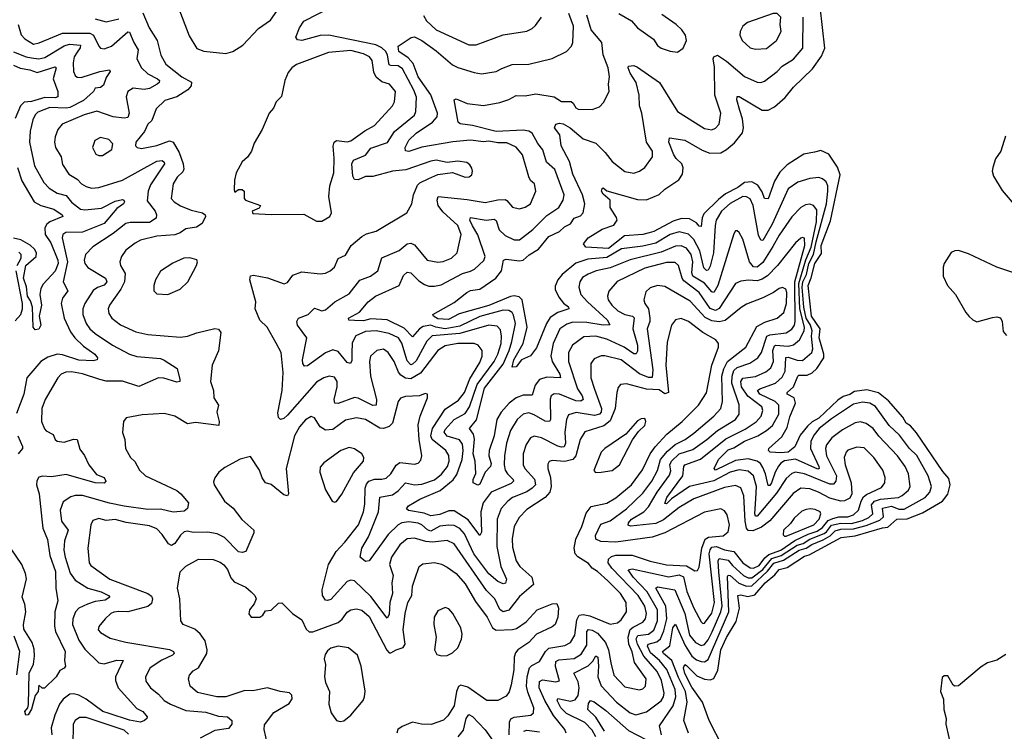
# Model space of a CAD drawing. Extents: x 1954683 to 2060285, y 904798 to 1016299.
# Tile 213 of 256: x 1967329 to 1972757, y 983395 to 987321. Entities that reach past the tile are written whole.
import ezdxf

# ---------------------------------------------------------------- set-up
doc = ezdxf.new("R2010")
doc.units = 0

msp = doc.modelspace()

# ---------------------------------------------------------------- linework, layer by layer
at = {"layer": '0CON10XD'}
for points in [[(1968200, 987395), (1968262.4, 987232.4), (1968305, 987161.2), (1968345, 987146.2), (1968465, 987133.8)], [(1968465, 987133.8), (1968503.9, 987146.1), (1968559.1, 987180.9), (1968645, 987271.2), (1968711.7, 987318.3), (1968771.4, 987405)], [(1970812.9, 984775), (1970845.9, 984834.1), (1970862.3, 984895), (1970900.4, 984939.6), (1970943, 984977), (1970996.8, 985005), (1971045, 985039), (1971155, 985133.4), (1971193.4, 985175), (1971203.7, 985215), (1971200.2, 985355), (1971210.5, 985395), (1971231.5, 985435), (1971331.8, 985515), (1971392, 985628), (1971437.2, 985652.8), (1971505, 985673.3), (1971540.9, 985705), (1971555.9, 985755), (1971557.6, 985815), (1971552.9, 985835), (1971535, 985843.3), (1971515, 985837.7), (1971484.8, 985815.2), (1971425, 985786.7), (1971335, 985751.8), (1971306.8, 985733.2), (1971218, 985662), (1971185, 985653.8), (1971145, 985659), (1971108.2, 985678.2), (1971025, 985768.6), (1970885, 985849.6), (1970845, 985853.5), (1970805, 985841.1), (1970780.9, 985819.1), (1970770.6, 985775), (1970775.5, 985755), (1970794.8, 985724.8), (1970802.9, 985675), (1970802.2, 985655), (1970788.2, 985615), (1970819.6, 985389.6), (1970815, 985346.4), (1970795, 985346.7), (1970745, 985367.3), (1970645, 985443.9), (1970555, 985467.1), (1970535, 985466.1), (1970495, 985450), (1970476.8, 985425), (1970477.2, 985345), (1970497.8, 985282.2), (1970536.2, 985175), (1970534.8, 985155), (1970524.6, 985145), (1970497.6, 985137.6), (1970396.2, 985153.8), (1970355, 985140), (1970342.5, 985115), (1970334.8, 985045), (1970338.3, 984985), (1970330.5, 984965), (1970315, 984962), (1970295, 984967.6), (1970205, 985014.3), (1970165, 985022.7), (1970145, 985014.5), (1970121.9, 984978.1), (1970104.7, 984925), (1970104.7, 984865), (1970112.8, 984845), (1970166.3, 984786.3), (1970171.8, 984755), (1970155, 984735.9), (1970124.3, 984715.7), (1970045.5, 984684.5), (1970019.6, 984665), (1969984.1, 984625), (1969961, 984565), (1969958.6, 984415), (1969981.9, 984305), (1970013.4, 984235), (1970007.1, 984212.9), (1969995, 984208.9), (1969965, 984221.6), (1969915, 984262.9), (1969832.3, 984375), (1969781.9, 984485), (1969755, 984514.8), (1969725, 984530.6), (1969695, 984533.1), (1969645, 984526.3), (1969595, 984499.7), (1969576.3, 984506.3), (1969545, 984534.3), (1969525, 984543.2), (1969475, 984551.1), (1969435, 984545.6), (1969415, 984534.8), (1969359.9, 984480.1), (1969255, 984336), (1969235, 984331.9), (1969206.2, 984355), (1969215.4, 984405), (1969251.9, 984468.1), (1969306.8, 984605), (1969313.6, 984686.4), (1969385, 984699.7), (1969415, 984721.9), (1969455, 984766.7), (1969505, 984754.7), (1969545, 984758.2), (1969615, 984783.2), (1969655, 984813.5), (1969687, 984855), (1969697, 984885), (1969695, 984917.1), (1969677.5, 984945), (1969603, 985005), (1969595.8, 985025), (1969604.3, 985065), (1969675, 985172.7), (1969748.4, 985221.6), (1969781, 985265), (1969810.9, 985339.1), (1969865, 985428.9), (1969877.8, 985465), (1969879.2, 985495), (1969856.1, 985526.1), (1969834.6, 985534.6), (1969744.8, 985534.8), (1969675, 985521.6), (1969633.5, 985495), (1969538.6, 985371.4), (1969485, 985339), (1969455, 985343), (1969430.1, 985360.1), (1969416.8, 985376.8), (1969394.1, 985435.9), (1969360.8, 985485), (1969335, 985503.1), (1969298, 985495), (1969262.2, 985465), (1969257.5, 985435), (1969262.1, 985355), (1969296.5, 985225), (1969294, 985195), (1969275, 985192.8), (1969195, 985233), (1969175, 985237), (1969085, 985203.4), (1969065.5, 985205.5), (1969063.1, 985225), (1969080, 985295), (1969079.7, 985325), (1969065, 985348.8), (1969035, 985353.9), (1969005.3, 985344.7), (1968965, 985320.8), (1968805, 985139.1), (1968785, 985121.1), (1968765.9, 985115.9), (1968755, 985126.7), (1968751.5, 985151.5), (1968775.3, 985275.3), (1968781.6, 985375), (1968771.2, 985485), (1968743.3, 985536.7), (1968693.5, 985625), (1968653.5, 985663.5), (1968627.9, 985725), (1968630.4, 985765), (1968597.1, 985885), (1968602.2, 985907.8), (1968618.1, 985911.9), (1968695, 985897.1), (1968786.4, 985863.6), (1968805, 985870.8), (1968835, 985910.5), (1968885, 985930), (1968985, 985919.5), (1969015, 985923.3), (1969041.2, 985935), (1969065, 985956.2), (1969085, 986004), (1969125, 986022), (1969156.9, 986075), (1969214.3, 986125), (1969240.9, 986139.1), (1969295, 986154.5), (1969463.8, 986255), (1969491.1, 986305), (1969499.1, 986355), (1969522, 986408), (1969535, 986420.4), (1969584.7, 986445.3), (1969635, 986466.4), (1969715, 986478.5), (1969785, 986452.2), (1969806.9, 986453.1), (1969821.9, 986465), (1969826, 986485), (1969821.7, 986501.7), (1969810.6, 986520.6), (1969793.6, 986533.6), (1969745, 986540), (1969685, 986533.1), (1969625, 986546), (1969595, 986540.8), (1969457.1, 986492.9), (1969385, 986485.9), (1969275, 986454.8), (1969235, 986455.6), (1969195, 986437.9), (1969175, 986440), (1969165, 986456.7), (1969160.9, 986525), (1969169.4, 986545), (1969235, 986574), (1969265, 986611.2), (1969356.6, 986643.4), (1969395.5, 986704.5), (1969505.9, 986794.1), (1969513.1, 986815), (1969516.7, 986893.3), (1969502, 986932), (1969439.4, 987049.4), (1969415, 987066.7), (1969375, 987067.2), (1969365, 987072.5), (1969356.8, 987125), (1969347, 987145), (1969325.3, 987165.3), (1969292.6, 987182.6), (1969033.8, 987236.2), (1968986, 987234), (1968885, 987206.5), (1968860.2, 987210.2), (1968851.9, 987225), (1968870.9, 987275), (1968895, 987311.8), (1969065, 987398.7)], [(1971205, 983307.5), (1971130.5, 983455), (1971093.8, 983555), (1971035, 983637.8), (1970995, 983713.3), (1970988.4, 983745), (1970995, 983763.1), (1971005, 983758.5), (1971061.5, 983701.5), (1971105, 983683.1), (1971135, 983678.9), (1971155, 983686.5), (1971178.4, 983731.6), (1971195, 983844.2), (1971225, 983913.1), (1971278.6, 984001.4), (1971297.7, 984075), (1971288.1, 984145), (1971305, 984148.6), (1971342.1, 984137.9), (1971381.9, 984148.1), (1971438.9, 984215), (1971491.3, 984258.7), (1971515, 984288.4), (1971560.5, 984299.5), (1971655, 984361.8), (1971680.6, 984369.4), (1971858.1, 984465), (1971935, 984472.7), (1972085, 984517.6), (1972115, 984520.4), (1972165, 984564.5), (1972222.1, 984567.9), (1972305, 984600), (1972416, 984664), (1972446, 984704), (1972457.9, 984755), (1972450.3, 984790.3), (1972417.4, 984827.4), (1972272, 985042), (1972239.7, 985079.7), (1972215.6, 985095), (1972197.5, 985127.5), (1972118.5, 985218.5), (1972062.5, 985262.5), (1971998.1, 985278.1), (1971930.5, 985269.5), (1971905, 985253.7), (1971867.9, 985242.1), (1971838.6, 985221.4), (1971735, 985121.8), (1971697.2, 985102.8), (1971671, 985079), (1971631.9, 985028.1), (1971601.5, 984965), (1971565, 984935.4), (1971525, 984931), (1971466.7, 984935), (1971456.2, 984945), (1971459.2, 984955), (1971530.3, 985019.8), (1971559.8, 985070.2), (1971575, 985130), (1971605.6, 985205), (1971598.2, 985235), (1971560, 985255), (1971559.1, 985265), (1971595.4, 985294.6), (1971619.4, 985355), (1971625, 985360), (1971670.3, 985359.7), (1971697.5, 985372.5), (1971722.8, 985397.3), (1971761.3, 985455), (1971761.6, 985475), (1971735.4, 985565), (1971741.4, 985615), (1971694, 985685), (1971674.9, 985855), (1971692.7, 985897.3), (1971712.8, 985975), (1971748.3, 986031.7), (1971747.8, 986075), (1971799, 986211), (1971852.5, 986465), (1971838, 986508), (1971788.7, 986578.7), (1971745, 986600), (1971710.3, 986590.3), (1971651.3, 986578.7), (1971559.3, 986520.7), (1971520.3, 986479.7), (1971489.3, 986430.7), (1971455, 986331.9), (1971435, 986334.4), (1971421.7, 986371.7), (1971398.5, 986408.5), (1971365, 986426.4), (1971325, 986422.5), (1971287.3, 986395), (1971219.7, 986360.2), (1971180.7, 986329.3), (1971100.7, 986249.3), (1971091.7, 986228.3), (1971085, 986180), (1971075, 986181.1), (1971059.8, 986199.8), (1971021.9, 986221.9), (1970976.9, 986223.1), (1970930.9, 986209.1), (1970825, 986153.1), (1970798.8, 986145), (1970765, 986135.6), (1970662.2, 986127.8), (1970575, 986059.1), (1970450, 986065), (1970438, 986085), (1970462, 986118), (1970540, 986165), (1970603.6, 986186.4), (1970622.5, 986215), (1970619.7, 986229.7), (1970584.4, 986285), (1970584.3, 986324.3), (1970545, 986358.8), (1970536.2, 986375), (1970540, 986390), (1970545, 986393.3), (1970565.9, 986375.9), (1970735, 986329.4), (1970785, 986327.1), (1970853.3, 986356.7), (1970884.6, 986385.4), (1970963.4, 986436.6), (1970982.1, 986467.9), (1970985.7, 986504.3), (1970980, 986525), (1970947.5, 986555), (1970935, 986576), (1970906.7, 986645), (1970910.3, 986669.7), (1970995, 986656.2), (1971090.7, 986600.7), (1971133.6, 986583.6), (1971195, 986585.5), (1971226.2, 986603.8), (1971268.9, 986641.1), (1971313.8, 986696.2), (1971318.5, 986725), (1971313.3, 986773.3), (1971299.8, 986819.8), (1971281.9, 986878.1), (1971285, 986897.1), (1971295, 986896.5), (1971421.4, 986821.4), (1971455, 986822.2), (1971489.8, 986840.2), (1971548.1, 986891.9), (1971595, 986947.8), (1971699.7, 987050.3), (1971749.8, 987120.2), (1971766.6, 987163.4), (1971742.3, 987392.3)], [(1968008.7, 987358.7), (1968043.1, 987275), (1968086.1, 987206.1), (1968107.5, 987125), (1968135, 987075.6), (1968222.9, 987005), (1968275.3, 986975.3), (1968274, 986955), (1968255.4, 986934.6), (1968195, 986895.8), (1968130, 986875), (1968080.9, 986829.1), (1968056.9, 986765), (1968036.2, 986743.8), (1968016.7, 986703.3), (1967970, 986645), (1967967.5, 986625), (1967977.5, 986615), (1968000.3, 986609.7), (1968085, 986627.5), (1968155, 986652.3), (1968175, 986645.3), (1968207.7, 986587.7), (1968230.1, 986525), (1968234, 986496), (1968229.1, 986480.9), (1968197.9, 986452.1), (1968175.6, 986415), (1968164.6, 986335), (1968181.5, 986315), (1968215, 986293.3), (1968275, 986270), (1968336.7, 986255), (1968352, 986245), (1968353.1, 986235), (1968335, 986195.6), (1968303.8, 986176.2), (1968245, 986167.4), (1968214.5, 986145.5), (1968185, 986134.2), (1968084.4, 986125.6), (1967995, 986103.8), (1967965, 986088.5), (1967915, 986048.5), (1967890, 986015), (1967880.9, 985985), (1967885.4, 985965), (1967910.5, 985920.5), (1967906.3, 985875), (1967886.6, 985833.4), (1967824.6, 985745), (1967817.1, 985725), (1967819.8, 985699.8), (1967836.5, 985675), (1967885, 985637.7), (1967968.9, 985598.9), (1968035, 985584.6), (1968215, 985570), (1968255, 985574.6), (1968305, 985593.8), (1968405, 985617.5), (1968425, 985612.9), (1968437.3, 985595), (1968425.4, 985494.6), (1968389.5, 985415), (1968381.8, 985325), (1968397.8, 985275), (1968399.5, 985235), (1968424.4, 985195), (1968416.2, 985155), (1968428.8, 985105), (1968427.1, 985082.9), (1968298.1, 985098.1), (1968255, 985090.6), (1968185, 985134), (1968125, 985147.5), (1968005, 985141.1), (1967916.4, 985123.6), (1967901.2, 985105), (1967896.1, 985043.9), (1967909.2, 985005), (1967912, 984955), (1967940, 984905), (1967963, 984883), (1967989.4, 984835), (1968023.1, 984805), (1968195, 984722.9), (1968217.5, 984705), (1968260, 984655), (1968254, 984625), (1968235, 984610), (1968175, 984604.6), (1968105, 984620.9), (1968035, 984619.4), (1967905, 984637.3), (1967823.8, 984653.8), (1967675, 984696.1), (1967635, 984695.8), (1967610.9, 984689.1), (1967568.9, 984661.1), (1967552, 984615), (1967560, 984555), (1967597, 984505), (1967575.3, 984445), (1967573, 984395), (1967579.3, 984355), (1967607.5, 984267.5), (1967635, 984228.2), (1967705.6, 984185), (1967777.8, 984165), (1967818.1, 984145), (1967825.6, 984135), (1967800.7, 984119.3), (1967745, 984110.7), (1967703.7, 984096.3), (1967655.2, 984074.8), (1967636, 984055), (1967622.4, 984015), (1967620.6, 983985), (1967655, 983897.8), (1967687.8, 983847.8), (1967765, 983773.1), (1967795, 983767.2), (1967865, 983786.7), (1967899.2, 983785), (1967856.9, 983695), (1967857.2, 983675), (1967871.1, 983635), (1967975, 983520.5), (1968007.1, 983505), (1968032.5, 983475), (1968030, 983465), (1968017.5, 983455), (1967995, 983446.2), (1967935, 983455.7), (1967822.5, 983492.5), (1967786.8, 983505), (1967695, 983573.3), (1967655, 983595.2), (1967625, 983601.8), (1967605, 983599.1), (1967567.8, 983572.2), (1967549.2, 983545), (1967523, 983485), (1967503.2, 983415), (1967506.2, 983375)], [(1967745, 987325.7), (1967805, 987309.7), (1967875, 987325.9)], [(1971369.8, 984500.2), (1971345, 984503.1), (1971335.4, 984515.4), (1971327.5, 984555), (1971321.2, 984695), (1971305, 984738.2), (1971275, 984751.6), (1971215, 984740.4), (1971045, 984677.7), (1970965, 984630), (1970878.8, 984561.2), (1970835, 984542.1), (1970696, 984526), (1970682.5, 984532.5), (1970685.3, 984545), (1970702.4, 984565), (1970769.1, 984605), (1970795, 984633.4), (1970843.4, 984715), (1970911.9, 984808.1), (1970918.1, 984831.9), (1970912.9, 984865), (1970921.7, 984885), (1970964.9, 984925.1), (1971040.2, 984949.8), (1971116.6, 985005), (1971176.4, 985053.6), (1971274.6, 985115), (1971294.6, 985145), (1971294.6, 985195.4), (1971254.6, 985315), (1971255.8, 985354.2), (1971265, 985385.2), (1971285, 985401.9), (1971354.9, 985425.1), (1971397.6, 985455), (1971417.6, 985485), (1971447.5, 985575), (1971465, 985582.4), (1971555, 985592.7), (1971585, 985612.6), (1971600, 985635), (1971604.3, 985655.7), (1971601.4, 985875), (1971657.6, 986075), (1971655.8, 986115.8), (1971645, 986120), (1971635, 986115.5), (1971605, 986089.1), (1971506.4, 985965), (1971452.2, 985907.8), (1971421.4, 985888.6), (1971395, 985880), (1971346.3, 985883.7), (1971305, 985878.8), (1971275, 985866), (1971185, 985728.1), (1971165, 985715.9), (1971135, 985727.7), (1971075.6, 985815), (1970990.4, 985880.4), (1970980.6, 985895), (1970960.3, 985965), (1970941.8, 985981.8), (1970895, 985980.6), (1970775, 985950.8), (1970623.2, 985876.8), (1970577, 985823), (1970569.6, 985795), (1970572.9, 985775), (1970593.9, 985745), (1970626.1, 985715), (1970665, 985694), (1970706.7, 985685), (1970716.2, 985676.2), (1970709.8, 985615), (1970733.9, 985525), (1970735, 985492.5), (1970728.3, 985478.3), (1970715, 985476.7), (1970660.8, 985515), (1970565, 985557.7), (1970505, 985574.4), (1970438.6, 985571.4), (1970375.6, 985524.4), (1970355.3, 985485), (1970354.7, 985435), (1970404.4, 985285), (1970430.5, 985245), (1970434.6, 985225), (1970423.2, 985216.8), (1970395, 985218.9), (1970305, 985255.2), (1970275, 985256.6), (1970258.8, 985245), (1970252.5, 985227.5), (1970255.9, 985115), (1970250, 985105), (1970225, 985106.8), (1970165, 985141.6), (1970135, 985152.2), (1970105, 985143.9), (1970071.1, 985115), (1970034.7, 985055), (1970012.3, 984985), (1970001.7, 984915), (1969999.6, 984865), (1970005.9, 984835.9), (1970017.8, 984815), (1970050, 984785), (1970051.5, 984775), (1970037.5, 984762.5), (1969928.5, 984715), (1969883.5, 984655), (1969870.9, 984605), (1969875.7, 984494.3), (1969865, 984475.8), (1969801.4, 984561.4), (1969725, 984611.9), (1969695, 984610.7), (1969645, 984591.6), (1969595, 984582.9), (1969558, 984598), (1969473.3, 984613.3), (1969462.2, 984622.2), (1969471.7, 984638.3), (1969535, 984675.8), (1969647.4, 984722.6), (1969717.8, 984782.2), (1969738.9, 984811.1), (1969769, 984895), (1969773.8, 984945), (1969769.4, 984979.4), (1969753.8, 985003.8), (1969685, 985024), (1969668.9, 985045), (1969675, 985060.3), (1969725, 985115.7), (1969785, 985148.4), (1969808, 985185), (1969851.8, 985308.2), (1969944.5, 985435), (1969965.1, 985475), (1969982.7, 985535), (1969985.2, 985575.2), (1969979.3, 985609.3), (1969960.4, 985630.4), (1969915, 985636.3), (1969755, 985589.1), (1969603.1, 985576.9), (1969573.1, 985546.9), (1969515, 985439.5), (1969495, 985419.5), (1969485, 985417.1), (1969465, 985437.9), (1969435, 985537.1), (1969417.5, 985565), (1969365, 985589.1), (1969295, 985605.2), (1969235, 985600.9), (1969182.7, 985577.3), (1969161.2, 985538.8), (1969160.7, 985480.7), (1969159.3, 985440.7), (1969152.5, 985425), (1969135, 985430.4), (1969085, 985489.7), (1969055, 985499.6), (1969015, 985483.3), (1968915, 985410.5), (1968900, 985410), (1968890.5, 985425), (1968888.9, 985445), (1968912.8, 985565), (1968861.2, 985635), (1968856.7, 985655), (1968866.2, 985673.8), (1968918.9, 985695), (1968955, 985730), (1968995, 985715.5), (1969015, 985720.5), (1969066.6, 985763.4), (1969145, 985808.5), (1969205, 985883.3), (1969262.9, 985905), (1969303.6, 985935), (1969325, 986006.5), (1969421.7, 986048.3), (1969465, 986084.7), (1969485, 986087.5), (1969505, 986078.9), (1969575, 985993.6), (1969635, 985982.3), (1969663.2, 985986.8), (1969710, 986005), (1969740, 986035), (1969762.8, 986135), (1969744.7, 986185), (1969661.5, 986261.5), (1969635.9, 986295), (1969630.3, 986325), (1969635.4, 986344.6), (1969795, 986329.2), (1969895, 986311.7), (1969965, 986326.8), (1970005, 986328.7), (1970015, 986324.1), (1970045, 986286.4), (1970085, 986278.1), (1970115, 986285.6), (1970144.2, 986305), (1970174.4, 986375), (1970167.1, 986415), (1970145, 986433.8), (1970135, 986453.3), (1970100.8, 986575), (1970066.8, 986616.8), (1970015, 986640.5), (1969965, 986641.2), (1969915, 986651), (1969885, 986647.7), (1969815, 986656.6), (1969717.6, 986647.6), (1969545, 986618.3), (1969475, 986593.3), (1969455, 986598), (1969454.1, 986615), (1969473.7, 986656.3), (1969514.9, 986695.1), (1969604.7, 986755), (1969629.7, 986785), (1969632.2, 986805), (1969596.3, 986906.3), (1969526.6, 987005), (1969498.6, 987078.6), (1969471.1, 987111.1), (1969419.2, 987145), (1969415, 987173.8), (1969486.7, 987223.3), (1969505, 987226.2), (1969545.6, 987205), (1969625, 987148.5), (1969715, 987071.2), (1969745, 987056.7), (1969835, 987028.5), (1969875, 987022.5), (1969955, 987034.4), (1969987.7, 987052.3), (1970043.6, 987073.6), (1970135, 987074.5), (1970265, 987106.5), (1970342.5, 987145), (1970371.4, 987175), (1970378.6, 987195), (1970381.1, 987285), (1970355.7, 987355)], [(1969927.8, 984872.2), (1969925, 984856.2), (1969895, 984824.2), (1969865, 984759.2), (1969855, 984752.5), (1969828.6, 984765), (1969829.1, 984785), (1969843.3, 984816.7), (1969839.3, 984885), (1969828.1, 984925), (1969835.8, 985005.8), (1969830.7, 985035), (1969809.2, 985065), (1969846.8, 985113.2), (1969892.1, 985287.9), (1969995, 985421), (1970026.7, 985495), (1970042.6, 985545), (1970061.5, 985645), (1970051.6, 985691.6), (1970043.8, 985705), (1970026.2, 985716.2), (1969995, 985718.2), (1969865, 985682.6), (1969755, 985630.3), (1969674.4, 985615.6), (1969622.6, 985625), (1969595, 985634.9), (1969552.4, 985627.6), (1969533.7, 985615), (1969495, 985570.5), (1969449.2, 985619.2), (1969354.8, 985664.8), (1969265, 985670.6), (1969225, 985659.1), (1969175, 985660.4), (1969143.8, 985663.8), (1969141.4, 985675), (1969201.9, 985708.1), (1969250.9, 985765), (1969290, 985795), (1969421.1, 985855), (1969445, 985910), (1969465, 985927.8), (1969485, 985924.4), (1969529.7, 985879.7), (1969560.3, 985860.3), (1969585, 985850.9), (1969615, 985850), (1969652.4, 985857.6), (1969769.2, 985920.8), (1969815, 985933.2), (1969835.5, 985945), (1969887.1, 985992.9), (1969894.3, 986015), (1969855, 986134.5), (1969825, 986182.9), (1969810.8, 986215), (1969815, 986228.8), (1969900, 986215), (1969945, 986220.4), (1969955, 986212.9), (1969972.3, 986162.3), (1970005, 986129.6), (1970055, 986105.9), (1970085, 986105.4), (1970157.6, 986162.4), (1970235, 986241.4), (1970301.2, 986285), (1970325.2, 986324.8), (1970330.5, 986355), (1970279.7, 986495), (1970233.3, 986535), (1970213.4, 986603.4), (1970185, 986638.5), (1970154.3, 986694.3), (1970135, 986705.8), (1970105, 986711), (1969955, 986704.6), (1969825, 986737.2), (1969756.9, 986746.9), (1969745.8, 986755.8), (1969725, 986878), (1969735, 986884), (1969795, 986859.2), (1969885, 986847.6), (1969976.7, 986863.3), (1970025, 986879.6), (1970065, 986902.5), (1970115, 986900.7), (1970175, 986912.1), (1970275, 986895.4), (1970315, 986869.4), (1970368.5, 986868.5), (1970380.3, 986860.3), (1970394, 986835), (1970407, 986827), (1970485, 986824.4), (1970525, 986839.2), (1970546.6, 986863.4), (1970578.1, 986925), (1970574.4, 986965), (1970580.5, 987005), (1970572.2, 987055), (1970545, 987126.7), (1970537.5, 987195), (1970479.7, 987265), (1970455.2, 987345.2)], [(1969555, 987343.3), (1969572.5, 987315), (1969625.5, 987265), (1969805, 987181.2), (1969845, 987181.1), (1969995, 987236.6), (1970125, 987257.8), (1970155, 987271.4), (1970172, 987288), (1970205.7, 987335)], [(1970178.8, 985511.2), (1970145, 985467.1), (1970095.5, 985444.5), (1970065, 985406.5), (1970044.1, 985404.1), (1970053.2, 985445), (1970103.8, 985535), (1970125.8, 985624.2), (1970098.4, 985775), (1970081.6, 985791.6), (1970055, 985797), (1970035, 985793.8), (1969915, 985743.6), (1969751.6, 985698.4), (1969692.6, 985667.4), (1969635, 985671.2), (1969609.4, 985685), (1969606.2, 985693.8), (1969725, 985760.8), (1969793.8, 985816.2), (1969815, 985826), (1969865, 985834.8), (1969953.6, 985895), (1969984.7, 985935), (1969996.7, 985993.3), (1970011.1, 985998.9), (1970085, 985990), (1970105, 985994.7), (1970137.2, 986022.8), (1970188.8, 986055), (1970246.1, 986125), (1970305, 986151.4), (1970331.5, 986178.5), (1970365, 986194.7), (1970386.5, 986225), (1970420.5, 986239.5), (1970434.7, 986255.3), (1970445.3, 986305), (1970432.5, 986355), (1970378.3, 986468.3), (1970359.3, 986539.3), (1970314.7, 986625), (1970306.1, 986685), (1970277.8, 986725), (1970284.6, 986745), (1970305, 986750.2), (1970325, 986746.7), (1970364.4, 986724.4), (1970435, 986663.2), (1970505, 986638.8), (1970557.4, 986587.4), (1970595, 986539.1), (1970665, 986483.1), (1970715, 986474.7), (1970745.2, 986484.8), (1970775, 986504.4), (1970816.7, 986565), (1970818.2, 986595), (1970785, 986645.8), (1970758, 986805), (1970746, 986845), (1970744.7, 986905), (1970727.1, 986975), (1970694.3, 987025), (1970683.2, 987055), (1970685.6, 987064.4), (1970715, 987067.5), (1970735, 987058.5), (1970856.5, 986975), (1970955.6, 986815), (1971105, 986720), (1971145, 986713.6), (1971165, 986721.9), (1971184.5, 986745), (1971194.6, 986805), (1971161.1, 986905), (1971159.5, 987059.5), (1971152.3, 987105), (1971155.6, 987115), (1971175, 987124.5), (1971225, 987091.1), (1971325, 987007.7), (1971395, 986975.5), (1971415, 986973.8), (1971435, 986981.5), (1971505.6, 987035), (1971532.3, 987065), (1971595, 987102.2), (1971646, 987164), (1971648.3, 987335)], [(1970632.5, 987355), (1970700.8, 987315), (1970734.2, 987275), (1970822.5, 987212.5), (1970845, 987179.2), (1970865, 987164.4), (1970915, 987147.5), (1970955, 987142), (1970985.8, 987164.2), (1971005.8, 987205), (1970999.2, 987235), (1970979.2, 987265), (1970947.5, 987295), (1970868.4, 987348.4)], [(1971385, 987157.3), (1971445, 987161.8), (1971500.5, 987205), (1971526.9, 987255), (1971521.3, 987295), (1971524, 987335), (1971505.2, 987355.2), (1971482, 987355), (1971340.8, 987305), (1971315.8, 987285), (1971301.4, 987255), (1971298.6, 987235), (1971311.1, 987205), (1971355, 987165.6), (1971385, 987157.3)], [(1967320.9, 987295), (1967337.8, 987237.8), (1967356.7, 987215), (1967405, 987186.2), (1967436.6, 987193.4), (1967565, 987247.2), (1967715, 987247.2), (1967736.2, 987235), (1967765, 987174.3), (1967775, 987164.4), (1967795, 987159.1), (1967835, 987174.6), (1967925, 987253.8), (1967935, 987251.8), (1967957.5, 987195), (1967981.6, 987155), (1967975.3, 987105), (1968001.2, 987055), (1968035, 987021.2), (1968089.4, 986995), (1968098.9, 986985), (1968097.8, 986975), (1968087.3, 986965), (1968045, 986940.2), (1968015, 986936.2), (1967955, 986942.6), (1967925.4, 986925), (1967916.7, 986895), (1967932.9, 986805), (1967925, 986781.5), (1967905, 986777.8), (1967845, 986785.7), (1967755, 986815.9), (1967684.5, 986795.5), (1967563.3, 986745), (1967540, 986715), (1967523.8, 986675), (1967520.8, 986645), (1967527.1, 986615), (1967557.5, 986565), (1967565, 986522.5), (1967599.3, 986469.3), (1967645, 986441.8), (1967670.5, 986415), (1967695, 986399.7), (1967725, 986392.2), (1967765, 986395.3), (1967895, 986435.8), (1968085, 986541.1), (1968113.8, 986543.8), (1968125.6, 986535), (1968128.1, 986525), (1968049.5, 986410.5), (1968036.7, 986375), (1968032.1, 986322.1), (1968076.7, 986265), (1968083.8, 986245), (1968080.6, 986225), (1968045, 986201.3), (1967938.5, 986201.5), (1967913.7, 986196.3), (1967845, 986141.1), (1967731.8, 986068.2), (1967691.5, 986025), (1967683.8, 985995), (1967687.8, 985975), (1967705, 985953.6), (1967802.1, 985895), (1967809.3, 985875), (1967795, 985856.6), (1967757.5, 985842.5), (1967735, 985826.9), (1967687.3, 985755), (1967677.8, 985725), (1967677.6, 985695), (1967694.7, 985645), (1967716, 985615), (1967745, 985588.7), (1967840.5, 985525), (1967934.3, 985475), (1967975, 985463.5), (1968105, 985451.2), (1968125, 985443.3), (1968196.4, 985396.4), (1968211.9, 985335), (1968211.2, 985325), (1968195, 985320.9), (1968123.8, 985343.8), (1968095, 985345.9), (1967985, 985297.9), (1967895, 985326.6), (1967805, 985327.5), (1967771.1, 985335), (1967675, 985367.6), (1967615, 985378.2), (1967583, 985377), (1967557.8, 985365), (1967538.5, 985345), (1967469.2, 985225), (1967451.8, 985175), (1967448.9, 985105), (1967465, 985063.8), (1967475, 985052), (1967512.7, 985032.7), (1967524.4, 985005), (1967535, 984995.7), (1967575, 984990), (1967625, 985007.3), (1967645.6, 985005), (1967660.7, 984950.7), (1967686.6, 984916.6), (1967709.6, 984865), (1967752.4, 984812.4), (1967795.2, 984795.2), (1967804.3, 984775), (1967795, 984764.4), (1967745, 984766.2), (1967585, 984812), (1967505, 984799.8), (1967455, 984803.1), (1967435, 984796.7), (1967423.4, 984776.6), (1967422.3, 984755), (1967437.1, 984705), (1967452, 984565), (1967457.2, 984515), (1967483.2, 984453.2), (1967494.3, 984365), (1967526.4, 984276.4), (1967529.1, 984185), (1967540, 984115), (1967522.3, 984055), (1967520.6, 983975), (1967527.3, 983945), (1967580, 983835), (1967576, 983785), (1967582, 983755), (1967575, 983743.8), (1967550, 983730), (1967530, 983695), (1967465, 983632.5), (1967453, 983633), (1967435, 983650), (1967430, 983615), (1967415, 983592.5), (1967395, 983517.5), (1967375, 983485.8), (1967362, 983485), (1967358, 983505), (1967374, 983525), (1967377.1, 983542.9), (1967381.2, 983715), (1967404.3, 983765), (1967410.5, 983809.5), (1967408.9, 983848.9), (1967398.4, 983885), (1967351.5, 983958.5), (1967350, 983985), (1967362.8, 984055), (1967356.8, 984096.8), (1967343.3, 984135), (1967365.7, 984235.7), (1967361.5, 984265), (1967341.5, 984315), (1967255, 984442.7)], [(1967295, 987143.2), (1967365, 987115.2), (1967395, 987109.7), (1967435, 987105.6), (1967468.2, 987111.8), (1967575, 987177.2), (1967604.1, 987185.9), (1967665, 987179.4), (1967662.1, 987165), (1967645, 987141.8), (1967630.2, 987115), (1967623.2, 987083.2), (1967626, 987035), (1967635, 987011.9), (1967645, 987002.9), (1967668.2, 987001.8), (1967770, 987035), (1967823.8, 987043.8), (1967828, 987035), (1967805, 987001.2), (1967790.3, 986959.7), (1967775, 986946), (1967745, 986942.5), (1967736.7, 986925), (1967680.4, 986875), (1967605, 986836), (1967585, 986832.2), (1967495, 986836.9), (1967429.3, 986810.7), (1967413.8, 986795), (1967401.9, 986768.1), (1967386.3, 986705), (1967382.4, 986645), (1967410.8, 986515), (1967461.9, 986421.9), (1967490.7, 986390.7), (1967535, 986363.1), (1967585, 986350.3), (1967615, 986314.7), (1967665, 986274.8), (1967688.4, 986271.6), (1967780.8, 986280.8), (1967855, 986320.2), (1967895, 986327.9), (1967903.8, 986325), (1967906.2, 986316.2), (1967900.6, 986305), (1967865, 986280), (1967795, 986196.2), (1967675, 986149.2), (1967582.5, 986147.5), (1967567.1, 986135), (1967563.3, 986116.7), (1967593.4, 985985), (1967568.1, 985875), (1967593.8, 985825), (1967565, 985784.3), (1967557.1, 985755), (1967573.8, 985675), (1967609.3, 985599.3), (1967632.8, 985565), (1967680.2, 985520.2), (1967743.8, 985475), (1967757.1, 985455), (1967756, 985445), (1967735, 985439.2), (1967655, 985442.5), (1967565, 985471.3), (1967535, 985475.2), (1967485, 985459.3), (1967445.7, 985434.3), (1967367.7, 985345), (1967351.6, 985255), (1967311.2, 985148.8)], [(1968995, 986210), (1969038.8, 986235), (1969048.1, 986255), (1969033.5, 986345), (1969039.2, 986405), (1969060, 986475), (1969063.5, 986556.5), (1969057.3, 986622.7), (1969063.5, 986645), (1969075.5, 986654.5), (1969135, 986646.6), (1969155, 986651.8), (1969232.4, 986707.6), (1969285, 986737.3), (1969383.5, 986845), (1969395, 986867.5), (1969400.9, 986925), (1969368.1, 986965), (1969325, 986977.6), (1969293.6, 987003.6), (1969280.6, 987030.6), (1969272.4, 987095), (1969257.7, 987115), (1969225, 987131.7), (1969155, 987150), (1969031.2, 987138.8), (1968855.8, 987074.2), (1968830, 987055), (1968808.8, 987028.8), (1968790, 986985), (1968773.1, 986896.9), (1968742.7, 986867.3), (1968728.2, 986831.8), (1968704.7, 986805.3), (1968665.5, 986714.5), (1968621.2, 986638.8), (1968607.1, 986595), (1968585, 986562.5), (1968555, 986536.2), (1968521.9, 986475), (1968513.1, 986435), (1968511.7, 986381.7), (1968515, 986370), (1968536.1, 986383.9), (1968555, 986384), (1968565.8, 986375), (1968566.5, 986335), (1968574.2, 986325), (1968656.7, 986295), (1968649.2, 986280.8), (1968611.2, 986265), (1968615, 986252), (1968715.9, 986245.9), (1968895, 986248.6), (1968965, 986210), (1968995, 986210)], [(1967295, 987069.6), (1967332.5, 987052.5), (1967385, 987043.8), (1967425, 987029), (1967525, 987060), (1967529.5, 987055), (1967512.8, 986995), (1967539, 986925), (1967540, 986895), (1967525, 986890.3), (1967468, 986892), (1967395, 986870), (1967354.6, 986865), (1967333.1, 986845), (1967304.1, 986775)], [(1967785, 986570.8), (1967837.5, 986605), (1967843.3, 986635), (1967819.7, 986659.7), (1967775, 986670), (1967744.2, 986655), (1967730, 986615), (1967748.3, 986578.3), (1967765, 986570.8), (1967785, 986570.8)], [(1972762.5, 986677.5), (1972736.8, 986595), (1972707.8, 986552.2), (1972693.8, 986505), (1972690.8, 986485), (1972696.9, 986456.9), (1972745, 986378.8), (1972820.8, 986290.8)], [(1967316.4, 986505), (1967341.1, 986431.1)], [(1971016.4, 983385), (1970990, 983455), (1971008, 983555), (1970998.9, 983615), (1970961.2, 983691.2), (1970924.9, 983784.9), (1970877.2, 983825), (1970873.2, 983835), (1970912.6, 983867.4), (1970930.1, 983965), (1970945, 983985.7), (1970997.8, 983867.8), (1971035, 983809.8), (1971060, 983790), (1971085, 983780.3), (1971105, 983778.8), (1971125, 983790.7), (1971238.4, 984055), (1971231.1, 984248.9), (1971235, 984256.4), (1971245, 984255.2), (1971292.6, 984212.6), (1971335, 984194.9), (1971365, 984198.4), (1971451.8, 984278.2), (1971486.6, 984323.4), (1971540, 984340), (1971625.8, 984394.2), (1971664.1, 984405.9), (1971695, 984426.1), (1971758.1, 984451.9), (1971796.1, 984473.9), (1971825, 984500.9), (1971855, 984510.9), (1971925, 984512.7), (1971995, 984531), (1972070, 984560), (1972091.2, 984578.8), (1972085, 984625.7), (1972135, 984636.7), (1972175, 984620), (1972205, 984620.6), (1972320, 984685), (1972346.8, 984715), (1972355.4, 984745), (1972337.8, 984805), (1972275, 984916.9), (1972235, 984955.5), (1972179.4, 985029.4), (1972122.7, 985082.7), (1972046, 985186), (1972015, 985205.7), (1971975, 985211.7), (1971925, 985199), (1971805, 985118.9), (1971736.7, 985065), (1971708.5, 985031.5), (1971690.7, 984995), (1971688.8, 984955), (1971734.3, 984855), (1971735.7, 984844.3), (1971729, 984841), (1971605, 984896.6), (1971545, 984886.3), (1971525.3, 984875), (1971511.8, 984858.2), (1971494.1, 984825), (1971474.1, 984765), (1971465, 984750.8), (1971455, 984750.6), (1971440.5, 984815), (1971425, 984851.3), (1971412.1, 984872.1), (1971395, 984885.2), (1971345, 984898), (1971275, 984889.7), (1971165, 984835.8), (1971157.1, 984845), (1971181.2, 984895), (1971235, 984947.6), (1971265, 984958.8), (1971325, 984996.3), (1971398.4, 985025), (1971446.3, 985053.7), (1971478.5, 985081.5), (1971513.3, 985145), (1971513.7, 985195), (1971494, 985215), (1971409.3, 985255), (1971396, 985275), (1971408.9, 985285), (1971494.6, 985315), (1971531.8, 985348.2), (1971548, 985382), (1971552.9, 985457.1), (1971565, 985459.6), (1971615, 985443), (1971645, 985441), (1971696, 985485), (1971700.9, 985505), (1971694.3, 985574.3), (1971697.4, 985605), (1971687.7, 985635), (1971664.4, 985675), (1971652.5, 985735), (1971642.6, 985845), (1971646.4, 985875), (1971666, 985915), (1971678.6, 985975), (1971705.8, 986025.8), (1971718.8, 986095), (1971776.2, 986305), (1971784.9, 986375), (1971783.7, 986403.7), (1971775.6, 986425.6), (1971755, 986443.1), (1971735, 986449.6), (1971685, 986444.1), (1971619.2, 986425), (1971565, 986386.9), (1971477.6, 986192.4), (1971425, 986103.1), (1971413.9, 986103.9), (1971401.2, 986131.2), (1971371.9, 986295), (1971355, 986333.1), (1971335, 986343.7), (1971315, 986345.5), (1971245, 986306), (1971197.1, 986265), (1971169.3, 986215), (1971162.7, 986185), (1971153.7, 986033.7), (1971135, 985961.9), (1971125, 985939.5), (1971115, 985937.7), (1971101.2, 985951.2), (1971078.9, 986045), (1971045, 986107.5), (1971015, 986138.1), (1970965, 986150), (1970915, 986135.2), (1970835, 986088.4), (1970765, 986072), (1970646.2, 986056.2), (1970565, 986009.6), (1970460.6, 985999.4), (1970395, 985978.1), (1970320.3, 985915), (1970294.7, 985885), (1970281.6, 985851.6), (1970281.8, 985831.8), (1970300.4, 985790.4), (1970327.2, 985757.2), (1970355, 985736.4), (1970355.5, 985725), (1970295, 985704.7), (1970252.7, 985677.3), (1970233.2, 985645), (1970178.8, 985511.2)], [(1967341.1, 986431.1), (1967408.1, 986315), (1967445, 986296), (1967516.9, 986275), (1967563.1, 986245), (1967566.9, 986235), (1967494.8, 986205.2), (1967478.1, 986191.9), (1967467.5, 986172.5), (1967469, 986135), (1967500.1, 986090.1), (1967539.9, 985995), (1967541.9, 985975), (1967525, 985933.2), (1967458.8, 985861.2), (1967445, 985837.5), (1967440, 985805), (1967449.5, 985745), (1967436.7, 985685), (1967445.6, 985635), (1967435, 985614.3), (1967415, 985610), (1967403.8, 985625), (1967400, 985735), (1967389.1, 985769.1), (1967372.3, 985795), (1967367.2, 985847.2), (1967349.6, 985895), (1967362.1, 985965), (1967419.5, 986015), (1967421.9, 986035), (1967410.6, 986055), (1967387, 986077), (1967335.5, 986105.5), (1967294.5, 986115)], [(1970867.1, 983375), (1970855.5, 983425), (1970931.1, 983535), (1970946.7, 983585), (1970942.4, 983625), (1970896.1, 983736.1), (1970856.8, 983785), (1970807.2, 983827.2), (1970789.4, 983865), (1970794.2, 983875.8), (1970842.2, 983887.8), (1970862.4, 983905), (1970880.8, 983949.2), (1970896.2, 984015), (1970890.5, 984085), (1970836.5, 984185), (1970845, 984192.1), (1970940.8, 984175), (1970996.4, 984045), (1971020.7, 983925), (1971055, 983884.3), (1971085, 983868.4), (1971105, 983873.3), (1971125, 983899.3), (1971145.5, 983944.5), (1971194.2, 984055), (1971201.5, 984085), (1971183.4, 984275), (1971180.3, 984335), (1971185, 984347.7), (1971235, 984339.7), (1971258.9, 984308.9), (1971318.5, 984255), (1971345, 984242.1), (1971365, 984241.3), (1971425, 984288.6), (1971475, 984349.1), (1971525.9, 984364.1), (1971615, 984421.2), (1971648.7, 984431.3), (1971685.2, 984454.8), (1971763.8, 984486.2), (1971777.3, 984495), (1971805, 984532.2), (1971855, 984543), (1971915, 984541.5), (1971975, 984558), (1972010.9, 984575), (1972031.2, 984595), (1972024.9, 984645), (1972042, 984665), (1972075, 984675.3), (1972174.2, 984685.8), (1972194.5, 984695.5), (1972228.8, 984725), (1972237.5, 984745), (1972228.1, 984815), (1972209.7, 984855), (1972167.8, 984915), (1972065, 985022.7), (1972034.6, 985065), (1971995, 985094), (1971965, 985101.8), (1971935, 985097.1), (1971865, 985057.9), (1971805.5, 985014.5), (1971775.9, 984975), (1971771.6, 984955), (1971776.9, 984915), (1971832.6, 984805), (1971827.9, 984775), (1971815, 984758.3), (1971795, 984758), (1971655, 984815.2), (1971605, 984825.2), (1971585, 984816.4), (1971555, 984789.4), (1971500.3, 984709.7), (1971395, 984581.9), (1971385, 984581.3), (1971381.4, 984595), (1971387.7, 984677.7), (1971390, 984745), (1971374.5, 984804.5), (1971345, 984829.6), (1971295, 984838.1), (1971245, 984824.8), (1971155, 984777.2), (1971021.1, 984745), (1970922.3, 984677.7), (1970895, 984649.4), (1970885, 984652.5), (1970896.6, 984685), (1970983.9, 984805), (1970989.5, 984855), (1970995.6, 984864.4), (1971082.9, 984897.1), (1971221.2, 985008.8), (1971328.6, 985061.4), (1971388.5, 985101.5), (1971417, 985133), (1971425.2, 985165), (1971419.3, 985185), (1971343.7, 985243.7), (1971307.8, 985295), (1971303.5, 985325), (1971315, 985344), (1971385, 985352.7), (1971441.9, 985378.1), (1971468.9, 985401.1), (1971484.4, 985435), (1971481.5, 985495), (1971489.3, 985520.7), (1971495, 985525.2), (1971565, 985519), (1971595, 985527.2), (1971627.2, 985555), (1971653.7, 985605), (1971655.1, 985625), (1971629.4, 985725), (1971623.9, 985865), (1971663.5, 985996.5), (1971691.6, 986065), (1971720.8, 986205), (1971722.6, 986272.6), (1971705.8, 986295.8), (1971685, 986302.3), (1971661.3, 986298.7), (1971635, 986283.8), (1971585, 986233.5), (1971515, 986131.5), (1971481.3, 986068.7), (1971425, 985980.6), (1971395, 985955.3), (1971375, 985956.9), (1971353, 985985), (1971315, 986109.2), (1971295, 986146), (1971285, 986156), (1971275, 986156), (1971265, 986140), (1971178.1, 985855), (1971155, 985816.5), (1971145, 985819.2), (1971105, 985866.5), (1971040.3, 985905), (1971034.3, 985925), (1971038.9, 985985), (1971030.3, 986025), (1971005, 986061), (1970975, 986073.5), (1970945, 986071), (1970865, 986037.7), (1970693.5, 985996.5), (1970585, 985951.1), (1970507.1, 985935), (1970462.2, 985917.8), (1970431.9, 985898.1), (1970416.9, 985875), (1970412.1, 985845), (1970423.1, 985805), (1970458.4, 985765), (1970567.6, 985665), (1970582, 985638), (1970545.2, 985634.8), (1970455, 985649.7), (1970378.6, 985651.4), (1970345, 985641.1), (1970307.2, 985615), (1970269.8, 985535), (1970256.9, 985466.9), (1970264.8, 985435), (1970306.6, 985365), (1970309.4, 985345), (1970235, 985349), (1970195, 985335.3), (1970170.6, 985305), (1970155, 985250), (1970105, 985249), (1970066.2, 985235), (1970026.8, 985205), (1969982.5, 985155), (1969958.8, 985115), (1969944.7, 985024.7), (1969917.2, 984945), (1969915.3, 984915), (1969927.8, 984872.2)], [(1967314.9, 985965.1), (1967336.7, 986005), (1967336.8, 986025), (1967325, 986038.2)], [(1972836.7, 985915), (1972715, 985954.7), (1972559.3, 986029.3), (1972505, 986046.7), (1972484.1, 986045.9), (1972463.6, 986036.4), (1972424.5, 985975), (1972418.9, 985955), (1972420, 985905), (1972443.5, 985853.5), (1972487.5, 985805), (1972545.4, 985705), (1972563.6, 985683.6), (1972584.1, 985664.1), (1972605, 985654.5), (1972691.8, 985678.2), (1972715, 985682.3), (1972735, 985676.9), (1972745.5, 985655.5), (1972751, 985601), (1972769.4, 985579.4)], [(1968145, 985804.2), (1968213.3, 985835), (1968255.8, 985874.2), (1968303.3, 985965), (1968310, 985985), (1968305.9, 985995.9), (1968267, 986007), (1968234.6, 986005.4), (1968172.4, 985977.6), (1968105.8, 985934.2), (1968077.5, 985885), (1968068, 985855), (1968068.8, 985825), (1968085, 985808.8), (1968145, 985804.2)], [(1967305, 985659.3), (1967335, 985693.8), (1967344.8, 985725), (1967345.4, 985754.6), (1967309.9, 985935)], [(1970027.6, 983375), (1970030, 983445), (1970036.5, 983463.5), (1970055, 983473.5), (1970146.2, 983483.8), (1970162.1, 983497.9), (1970163.8, 983525), (1970130.5, 983610.5), (1970123.1, 983645), (1970126.6, 983695), (1970139.5, 983745), (1970151.9, 983758.1), (1970195, 983779.6), (1970227.9, 983835), (1970246.9, 983853.1), (1970335, 983868.1), (1970365.4, 983885), (1970389.8, 983925), (1970399.6, 984010.4), (1970412.8, 984035), (1970435, 984039.8), (1970472.6, 984032.6), (1970585, 983985.6), (1970625, 983993.8), (1970645, 984009.5), (1970674.6, 984055), (1970672.7, 984105), (1970640.8, 984155), (1970571.9, 984225), (1970515, 984277.1), (1970484.5, 984294.5), (1970465, 984320.4), (1970405, 984357.1), (1970390.5, 984375), (1970386.2, 984405), (1970395.5, 984454.5), (1970428.2, 984525), (1970451.9, 984598.1), (1970480, 984635), (1970565.9, 984654.1), (1970616.2, 984683.8), (1970701.5, 984755), (1970762.4, 984837.6), (1970804.1, 984925.9), (1970832.5, 984965), (1970896.1, 985033.9), (1970980.8, 985105), (1971071.5, 985195), (1971115, 985262.5), (1971144.3, 985415), (1971182.1, 985515), (1971181.9, 985535), (1971167.1, 985555), (1971095, 985594.6), (1971015, 985655.4), (1970975, 985671.5), (1970945, 985664.5), (1970923.1, 985635), (1970898.3, 985541.7), (1970891.4, 985415), (1970905, 985263.3), (1970885, 985256.2), (1970855, 985278), (1970785, 985282.4), (1970675, 985312.5), (1970641.8, 985308.2), (1970628.8, 985291.2), (1970620.4, 985265), (1970611.2, 985175), (1970585, 985107.7), (1970549.1, 985080.9), (1970443.6, 985046.4), (1970419.4, 985005), (1970395.2, 984915), (1970378.2, 984895), (1970335, 984882.7), (1970265, 984889.5), (1970247.1, 984882.9), (1970240.6, 984869.4), (1970241.1, 984845), (1970254.7, 984795), (1970258.2, 984745), (1970251.4, 984715), (1970225.5, 984684.5), (1970125, 984617.8), (1970081.8, 984575), (1970055.3, 984525), (1970043.1, 984456.9), (1970045, 984411.2), (1970065.3, 984335), (1970085.4, 984305), (1970152.1, 984245), (1970161.2, 984205), (1970085, 984139.4), (1970025, 984062.8), (1969995, 984054.1), (1969975, 984067.9), (1969948.6, 984125), (1969901.5, 984171.5), (1969725, 984430), (1969685, 984446.8), (1969605, 984438.4), (1969567.7, 984442.3), (1969505, 984460.2), (1969465, 984457.2), (1969425, 984423.8), (1969378.1, 984355), (1969366.9, 984315), (1969388.1, 984255), (1969380, 984215), (1969384.7, 984155), (1969369.8, 984105), (1969365, 984038.8), (1969355, 984020), (1969265, 984138.2), (1969175, 984225.4), (1969155, 984228), (1969135, 984221.1), (1969045, 984121.9), (1969025.9, 984115.9), (1969015, 984119.2), (1968997.8, 984145), (1968996, 984175), (1969031.5, 984315), (1969073, 984387), (1969121.7, 984438.3), (1969196.8, 984535), (1969225.2, 984605), (1969232.1, 984647.9)], [(1969232.1, 984647.9), (1969234.2, 984735.8), (1969240.9, 984759.1), (1969254, 984775), (1969285, 984786.9), (1969325, 984785.2), (1969348.5, 984791.5), (1969374.1, 984815), (1969405, 984863.2), (1969425, 984877.9), (1969505, 984869.2), (1969525.3, 984874.7), (1969540, 984890), (1969546.2, 984915), (1969530.5, 985005), (1969526.4, 985085), (1969537.1, 985132.9), (1969577.1, 985235), (1969577.5, 985255), (1969565, 985258), (1969533.5, 985246.5), (1969455, 985241.5), (1969427.6, 985232.4), (1969416, 985214), (1969384.7, 985095), (1969365, 985075.8), (1969335, 985064.8), (1969315, 985067.4), (1969235, 985115.3), (1969185, 985124.7), (1969125, 985110.9), (1969055, 985060.3), (1969015, 985056.8), (1968986.1, 985075), (1968954.2, 985125), (1968935, 985132.5), (1968905, 985113.8), (1968870.9, 985075), (1968844.7, 985025), (1968797.5, 984845), (1968810, 984705), (1968805.6, 984694.4), (1968785, 984700), (1968715, 984756.7), (1968685, 984766.2), (1968665, 984792.5), (1968650.6, 984835), (1968601.2, 984911.2), (1968544.5, 984895.5), (1968460, 984850), (1968426.2, 984825), (1968405, 984792.5), (1968398.3, 984771.7), (1968402, 984755), (1968457.5, 984665), (1968506, 984626), (1968552.9, 984562.9), (1968619.4, 984505), (1968619.7, 984490.3), (1968575, 984387.5), (1968555, 984381.2), (1968535, 984384.4), (1968457.7, 984465), (1968416.9, 984485), (1968366.6, 984493.4), (1968285, 984491.4), (1968255, 984500), (1968235.3, 984494.7), (1968215, 984477.5), (1968185, 984431.2), (1968165, 984419.7), (1968148.5, 984428.5), (1968115, 984480.4), (1968085, 984511.8), (1968045, 984528.7), (1967916.2, 984546.2), (1967855, 984563.1), (1967805, 984558), (1967765, 984568.8), (1967731.9, 984558.1), (1967720.5, 984535), (1967703.8, 984405), (1967712.5, 984325), (1967720.5, 984310.5), (1967825.5, 984235), (1968035.9, 984155.9), (1968055, 984140), (1968060.9, 984125), (1968055, 984100), (1968035, 984083.1), (1967925, 984053.3), (1967875, 984056.6), (1967847.9, 984052.1), (1967831.9, 984045), (1967800.6, 984015), (1967765, 983973.3), (1967762.5, 983955), (1967775, 983940.8), (1967828.3, 983908.3), (1967915, 983886), (1968155, 983845.6), (1968177.3, 983835), (1968180.4, 983825), (1968171.5, 983815), (1968112.1, 983787.9), (1968048.5, 983745), (1968022.3, 983695), (1968025, 983672.5), (1968050.4, 983635), (1968095, 983600), (1968125.6, 983565.6), (1968159.5, 983545), (1968245, 983509.1), (1968355, 983500.8), (1968425, 983478.8), (1968474.5, 983474.5), (1968498.8, 983455), (1968499.2, 983435), (1968480.1, 983409.9), (1968405, 983400.4), (1968323.1, 983356.9)], [(1970502.7, 984822.7), (1970535, 984824.3), (1970595, 984833.8), (1970635.8, 984865), (1970707.6, 985002.4), (1970740.8, 985049.2), (1970775, 985082), (1970780, 985105), (1970775, 985120), (1970755, 985118.8), (1970735, 985108), (1970670.8, 985035), (1970555, 984954.3), (1970535.4, 984934.6), (1970494.1, 984834.1), (1970502.7, 984822.7)], [(1967318.9, 985025), (1967345, 984966.2), (1967344.5, 984955.5), (1967320.4, 984925)], [(1969065, 984660), (1969075, 984663.3), (1969105, 984703.3), (1969168.6, 984821.4), (1969224.2, 984885), (1969226, 984905), (1969215.6, 984925.6), (1969175, 984953.3), (1969145, 984960), (1969100, 984945), (1969005, 984876), (1968985, 984852.5), (1968984.3, 984825), (1969015, 984726.7), (1969052.5, 984665), (1969065, 984660)], [(1970504.8, 983365), (1970485, 983400.5), (1970445, 983443.1), (1970343.1, 983493.1), (1970311.5, 983525), (1970291.1, 983565), (1970295, 983576.5), (1970365, 983561.2), (1970391.7, 983568.3), (1970407.3, 983592.7), (1970413.3, 983635), (1970408.1, 983668.1), (1970384, 983716), (1970463.6, 983756.4), (1970488.4, 983781.6), (1970505, 983812.2), (1970516, 983805), (1970520, 983755), (1970516.3, 983695), (1970535.1, 983645.1), (1970618.4, 983555), (1970695, 983497.4), (1970725, 983485.3), (1970785, 983501.9), (1970865, 983563.3), (1970878.1, 983585), (1970880.9, 983605), (1970867.8, 983675), (1970842.8, 983725), (1970769, 983809), (1970735, 983876.2), (1970727.8, 983905), (1970736.6, 983923.4), (1970795, 983930.2), (1970825, 983953.6), (1970845.6, 984005), (1970845.9, 984065), (1970788.6, 984165), (1970711.1, 984245), (1970684.1, 984285), (1970705, 984291.4), (1970907.8, 984247.8), (1970965, 984257.4), (1970987.9, 984247.9), (1971006.5, 984166.5), (1971046.1, 984075), (1971085, 983999.5), (1971095, 983990.5), (1971105, 983991.2), (1971145, 984046.9), (1971158.7, 984105), (1971130.3, 984375), (1971134.5, 984395.5), (1971145, 984410.4), (1971171.1, 984415), (1971215, 984395.4), (1971265, 984387), (1971314.8, 984325), (1971355, 984297), (1971375, 984294.2), (1971405, 984309.4), (1971437.1, 984352.9), (1971458.9, 984371.1), (1971525, 984393.8), (1971602.7, 984447.3), (1971675, 984482.7), (1971725, 984499.5), (1971755, 984518.6), (1971785, 984557.8), (1971811.5, 984568.5), (1971845, 984577.8), (1971895, 984577.4), (1971925, 984588.7), (1971952.9, 984615), (1971967.2, 984665), (1971981.5, 984688.5), (1971997.9, 984702.1), (1972079.4, 984740.6), (1972098.2, 984765), (1972100, 984795), (1972086.8, 984835), (1972037.1, 984905), (1971985, 984958.5), (1971943.4, 984963.4), (1971895, 984946.5), (1971884.6, 984935), (1971874.8, 984905.2), (1971878.8, 984865), (1971913.5, 984765), (1971917.2, 984705), (1971905, 984681.8), (1971875, 984666), (1971854.8, 984664.8), (1971795, 984681), (1971731.8, 984715), (1971685, 984732), (1971635, 984736.2), (1971592.3, 984707.7), (1971464.3, 984555.7), (1971418.6, 984521.4), (1971369.8, 984500.2)], [(1970342, 983385), (1970334.5, 983405), (1970271.5, 983481.5), (1970223.8, 983565), (1970192.8, 983635), (1970195, 983669.5), (1970211.6, 983678.4), (1970285, 983667.7), (1970305, 983673.8), (1970283.4, 983753.4), (1970285, 983779.5), (1970301.4, 983788.6), (1970385, 983797.2), (1970425, 983820.3), (1970455, 983869.4), (1970454.8, 983945), (1970465, 983956.4), (1970485, 983953.5), (1970515, 983935.6), (1970558, 983885), (1970575.6, 983845), (1970586.9, 983773.1), (1970604.7, 983705), (1970665, 983640.9), (1970745, 983624.6), (1970765, 983630), (1970779.5, 983645), (1970783.4, 983685), (1970719, 983775), (1970705, 983834.4), (1970686.1, 983875), (1970682.6, 983915), (1970694.1, 983955.9), (1970710.1, 983969.9), (1970763.5, 983996.5), (1970778.6, 984015), (1970784.8, 984045), (1970774.8, 984085), (1970739.1, 984145), (1970593.6, 984295), (1970573.9, 984325), (1970574.8, 984345.2), (1970591.3, 984358.6), (1970615, 984366.6), (1970706, 984366), (1970805, 984334), (1970895, 984313.7), (1971005, 984308.4), (1971050.7, 984280.7), (1971065, 984283.1), (1971075, 984300), (1971089.1, 984405), (1971108.4, 984455), (1971125.3, 984465.3), (1971207.3, 984472.7), (1971235.5, 984495), (1971242.7, 984535), (1971229.7, 984589.7), (1971215, 984611.9), (1971195, 984622.5), (1971105, 984604.6), (1970885, 984490.4), (1970815, 984465.7), (1970615, 984438.2), (1970532.7, 984442.7), (1970505.9, 984455.9), (1970503.7, 984475), (1970531.9, 984538.1), (1970585, 984555.8), (1970675, 984621.9), (1970765, 984707.9), (1970812.9, 984775)], [(1971545, 984471.5), (1971555, 984472), (1971706.2, 984535), (1971735.6, 984565), (1971745.3, 984595), (1971741.8, 984605), (1971715, 984619.2), (1971688.1, 984621.9), (1971665, 984619.6), (1971641.2, 984608.8), (1971598.5, 984571.5), (1971578.1, 984541.9), (1971540.4, 984505), (1971538.6, 984478.6), (1971545, 984471.5)], [(1968695.4, 983325), (1968676.1, 983405), (1968678.7, 983431.3), (1968730.9, 983499.1), (1968815, 983548.8), (1968831.5, 983575), (1968828.9, 983595), (1968817.1, 983607.1), (1968764.4, 983614.4), (1968695, 983634.3), (1968615, 983619.1), (1968570.6, 983619.4), (1968465, 983584.5), (1968415, 983585.6), (1968309.2, 983609.2), (1968268.6, 983645), (1968260, 983685), (1968265.7, 983705), (1968285, 983728), (1968315.3, 983744.7), (1968360.8, 983825), (1968362.7, 983845), (1968350.6, 983895), (1968323.7, 983933.7), (1968295, 983958.1), (1968230, 983985), (1968217.5, 984005), (1968211.2, 984125), (1968199.4, 984185), (1968214, 984275), (1968245, 984305.8), (1968315, 984345.6), (1968395, 984343.1), (1968435, 984328.9), (1968455, 984313.1), (1968475, 984287.1), (1968492.2, 984242.3), (1968510.5, 984220.5), (1968575, 984189.6), (1968605.2, 984165.2), (1968624.4, 984145), (1968631.9, 984125), (1968621.1, 984098.9), (1968596.2, 984065), (1968592.3, 984042.3), (1968604.3, 984024.3), (1968652.5, 984025), (1968670, 984035), (1968685, 984060), (1968715, 984063.3), (1968755, 984101.2), (1968775, 984104), (1968832.5, 984045), (1968885, 984010), (1968907.9, 983957.9), (1968925, 983943.5), (1968945, 983944.7), (1969084.8, 983995.2), (1969106.4, 984013.6), (1969135, 984052.5), (1969155, 984065.4), (1969185, 984070.8), (1969215, 984063.9), (1969255, 984029.1), (1969352.2, 983842.2), (1969365, 983828.2), (1969375, 983827.9), (1969405, 983845.3), (1969442.9, 983857.1), (1969454.7, 983875), (1969442.1, 983955), (1969453.5, 984045), (1969467.9, 984105), (1969490.8, 984145), (1969493.8, 984195), (1969508.2, 984235), (1969532, 984305), (1969550.7, 984319.3), (1969615, 984326.4), (1969655, 984317.3), (1969685, 984300.9), (1969734.5, 984265), (1969785, 984209.2), (1969841, 984111), (1969906.8, 984025), (1969935, 983965.5), (1969955, 983953.2), (1970045, 983955.9), (1970068.2, 983961.8), (1970120.8, 983999.2), (1970181.2, 984065), (1970265, 984097.5), (1970289.3, 984099.3), (1970298.8, 984075), (1970295.6, 984025), (1970281.4, 983985), (1970265, 983971.1), (1970178.4, 983931.6), (1970135, 983885.5), (1970075.8, 983844.2), (1970062.2, 983827.8), (1970054.7, 983805), (1970052.8, 983735), (1970039.1, 983650.9), (1970027.9, 983612.1), (1970010.6, 983589.4), (1969965, 983565.6), (1969905, 983565.6), (1969798.8, 983638.8), (1969760, 983650), (1969748.2, 983641.8), (1969737.1, 983615), (1969724.1, 983535), (1969689.2, 983480.8), (1969665, 983456.9), (1969597, 983433), (1969544.5, 983434.5), (1969495, 983444.8), (1969437.5, 983422.5), (1969412.8, 983405), (1969407.8, 983385)], [(1969655, 983812), (1969685, 983814.2), (1969715, 983828.8), (1969744.1, 983855.9), (1969765, 983902.5), (1969768.3, 983931.7), (1969760.8, 983965), (1969717.5, 984045), (1969695, 984070), (1969675, 984078), (1969635, 984058.8), (1969614.4, 984025), (1969612.9, 983985), (1969624.2, 983915), (1969616.2, 983845), (1969628.8, 983818.8), (1969655, 983812)], [(1967313.6, 983706.4), (1967329.8, 983835), (1967299.2, 983919.2)], [(1969095, 983448.6), (1969115, 983452.9), (1969154.2, 983485), (1969222.5, 983565), (1969230.6, 983585), (1969233, 983617), (1969211.9, 983755), (1969192, 983815), (1969141.2, 983855), (1969085, 983865.5), (1969045, 983853.3), (1969025, 983838.6), (1969012.1, 983817.9), (1969007.3, 983795), (1969014.4, 983764.4), (1969009.4, 983695), (1969014.4, 983665), (1969036.4, 983615), (1969032.7, 983545), (1969046.3, 983496.3), (1969075, 983454.2), (1969095, 983448.6)], [(1972765, 983817.9), (1972715, 983787.1), (1972665, 983772.5), (1972628.8, 983751.2), (1972504.1, 983645.9), (1972485, 983643.3), (1972475, 983650), (1972445, 983702), (1972425, 983700.8), (1972415, 983691.2), (1972405.8, 983615), (1972421.5, 983571.5), (1972423.5, 983515), (1972436.7, 983465), (1972434.4, 983435), (1972467.6, 983287.6)], [(1970552.8, 983395), (1970505, 983473.2), (1970461.9, 983515), (1970465, 983549.2), (1970475, 983565.6), (1970495, 983557.9), (1970560.1, 983510.1), (1970685, 983400), (1970785, 983347.4)], [(1967928.7, 983378.7), (1967905, 983400.6), (1967695, 983471.6), (1967659.6, 983470.4), (1967635, 983455.6), (1967624.6, 983435), (1967622.6, 983317.4)], [(1969745.5, 983365), (1969775, 983402.2), (1969789.5, 983465), (1969805, 983487.1), (1969825, 983477.3), (1969895, 983402.8), (1969935, 983346.4)], [(1970108.5, 983395), (1970125, 983401.4), (1970195, 983392.3)]]:
    msp.add_lwpolyline(points, dxfattribs=at)

doc.saveas('drawing.dxf')
